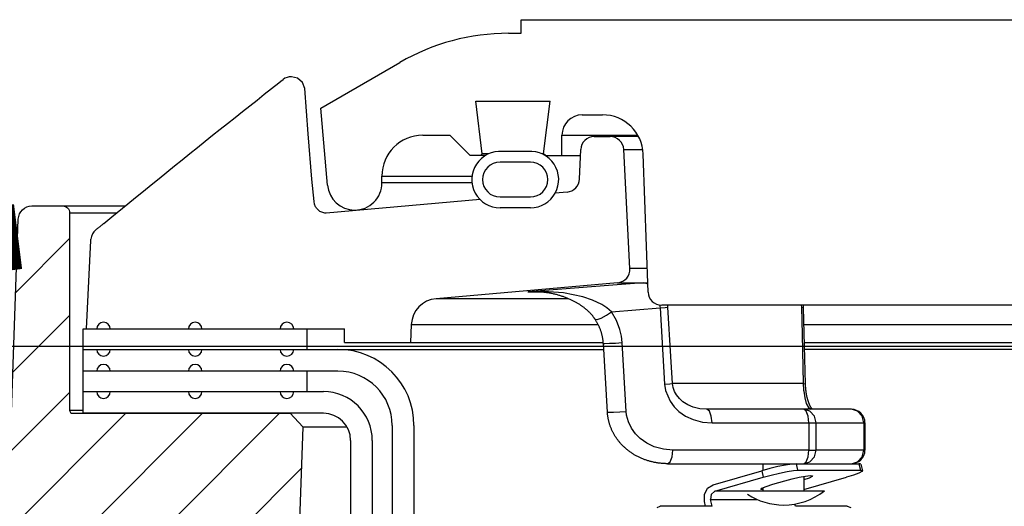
# Model space of a CAD drawing. Extents: x -169 to 2224, y 0 to 2796.
# Tile 178 of 256: x 1557.82 to 1562.35, y 419.27 to 421.51. Entities that reach past the tile are written whole.
import ezdxf

# ---------------------------------------------------------------- set-up
doc = ezdxf.new("R2010")
doc.units = 0
doc.header["$MEASUREMENT"] = 0
for name, color, linetype in [('CONCRETE-HATCH', 2, 'CONTINUOUS'), ('SPILL-BUCKET', 1, 'CONTINUOUS'), ('TANK-SLAB', 6, 'CONTINUOUS')]:
    doc.layers.add(name, color=color, linetype=linetype)
doc.layers.add('FREEZE-LINES', color=8, linetype='CONTINUOUS', plot=False)

msp = doc.modelspace()

# ---------------------------------------------------------------- hatches: boundary and pattern name
at = {"layer": 'CONCRETE-HATCH'}
h = msp.add_hatch(dxfattribs=at)
h.set_pattern_fill('AR-CONC', color=256, scale=2.67, style=0)
h.set_pattern_definition([(50, (1730.472, 414.289), (19.1508, -1.6755), [2.0025, -22.0275]), (355, (1730.472, 414.289), (-3.7047, 20.0835), [1.602, -17.622]), (100.451, (1732.068, 414.149), (15.4462, 18.408), [1.7019, -18.7205]), (46.184, (1730.472, 419.629), (28.4953, -4.4194), [3.0038, -33.0412]), (96.636, (1732.846, 419.26), (24.9555, 26.009), [2.5528, -28.0807]), (351.184, (1730.472, 419.63), (24.9555, 26.009), [2.403, -26.433]), (21, (1733.142, 418.294), (15.9374, -10.7499), [2.0025, -22.0275]), (326, (1733.142, 418.294), (6.4965, 19.3615), [1.602, -17.622]), (71.451, (1734.47, 417.398), (22.434, 8.6116), [1.7019, -18.7205]), (37.5, (1730.472, 414.2886), (0.32467, 8.88827), [0, -17.4084, 0, -17.889, 0, -17.68875]), (7.5, (1730.472, 414.289), (7.02396, 10.5308), [0, -10.1994, 0, -17.0079, 0, -6.74175]), (327.5, (1724.518, 414.2886), (14.25306, -0.60222), [0, -6.675, 0, -20.826, 0, -27.6345]), (317.5, (1721.848, 414.289), (15.5711, 2.6728), [0, -8.6775, 0, -13.8306, 0, -19.6245])])
h.paths.add_polyline_path([(1517.69485, 419.87263), (1517.72136, 419.92254), (1517.76619, 419.94932), (1518.15208, 419.94932), (1518.36067, 420.72859), (1526.38058, 419.72611), (1557.51432, 419.72611), (1559.77546, 420.40354), (1559.77546, 419.18698), (1559.9746, 419.29275), (1559.13253, 418.14433), (1559.13253, 415.39433), (1559.13253, 415.44519), (1559.13253, 413.72644), (1517.69485, 414.28861)])
at = {"layer": 'SPILL-BUCKET'}
h = msp.add_hatch(dxfattribs=at)
h.set_pattern_fill('ANSI31', scale=2, style=0)
h.set_pattern_definition([(45, (7970.73582, -880.64004), (-0.176776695, 0.176776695), [])])
edge = h.paths.add_edge_path()
edge.add_line((1559.06347, 419.69921), (1559.12168, 419.63679))
edge.add_line((1559.12168, 419.63679), (1559.07221, 418.22035))
edge.add_line((1559.07221, 418.22035), (1558.74691, 418.22035))
edge.add_line((1558.74691, 418.22035), (1558.72946, 418.71979))
edge.add_arc((1558.60458, 418.71547), 0.12496, 361.98144, 449.98139)
edge.add_line((1558.60462, 418.84042), (1557.81779, 418.84042))
edge.add_arc((1557.81777, 418.9029), 0.06248, 178.01926, 270.01928, ccw=False)
edge.add_line((1557.75533, 418.90506), (1557.81422, 420.59141))
edge.add_arc((1557.87666, 420.58921), 0.06248, 449.98138, 537.98136, ccw=False)
edge.add_line((1557.87668, 420.65169), (1558.01851, 420.65169))
edge.add_arc((1558.0185, 420.62045), 0.03124, 359.98043, 449.98043, ccw=False)
edge.add_line((1558.04974, 420.62044), (1558.04974, 419.7142))
edge.add_arc((1558.06505, 419.71452), 0.01531, 181.18722, 271.18722)
edge.add_line((1558.06537, 419.69921), (1559.06347, 419.69921))

# ---------------------------------------------------------------- linework, layer by layer
at = {"layer": 'FREEZE-LINES', "linetype": 'Continuous'}
msp.add_line((1080.74363, 420.00736), (1852.00103, 420.00736), dxfattribs=at)
at = {"layer": 'SPILL-BUCKET', "linetype": 'Continuous'}
for p, q in [((1560.12645, 421.50736), (1564.31109, 421.50736)), ((1560.12645, 421.4449), (1560.12645, 421.50736)), ((1560.06796, 421.4449), (1560.12645, 421.4449)), ((1559.2052, 421.10138), (1559.5683, 421.31102)), ((1559.91789, 421.13261), (1560.25905, 421.13261)), ((1559.94748, 420.89168), (1559.91789, 421.13261)), ((1560.22947, 420.89168), (1560.25905, 421.13261)), ((1559.23621, 420.74698), (1559.2052, 421.10138)), ((1560.40751, 421.07016), (1560.50051, 421.07016)), ((1559.67363, 420.97647), (1559.79855, 420.97647)), ((1559.89223, 420.88278), (1559.79855, 420.97647)), ((1560.31382, 420.97647), (1560.32101, 420.97647)), ((1560.31382, 420.88278), (1560.31382, 420.97647)), ((1560.32101, 420.97647), (1560.34258, 420.97647)), ((1560.34258, 420.97647), (1560.37846, 420.97647)), ((1560.37846, 420.97647), (1560.66278, 420.97647)), ((1560.15827, 420.90233), (1560.03966, 420.90233)), ((1559.95978, 420.88278), (1559.89223, 420.88278)), ((1559.94748, 420.89168), (1559.93858, 420.88278)), ((1559.95474, 420.89168), (1559.94748, 420.89168)), ((1559.9765, 420.89168), (1559.95474, 420.89168)), ((1560.16892, 420.8528), (1560.02901, 420.8528)), ((1560.22947, 420.89168), (1560.22143, 420.89168)), ((1560.23837, 420.88278), (1560.22947, 420.89168)), ((1560.23815, 420.88278), (1560.39904, 420.88278)), ((1560.70988, 420.25603), (1560.68777, 420.88932)), ((1559.48626, 420.75787), (1559.48626, 420.7891)), ((1559.48626, 420.7891), (1559.49279, 420.7891)), ((1559.49279, 420.75787), (1559.48626, 420.75787)), ((1560.02901, 420.69291), (1560.16892, 420.69291)), ((1560.16892, 420.64295), (1560.02901, 420.64295)), ((1562.45821, 420.19575), (1560.7723, 420.19575))]:
    msp.add_line(p, q, dxfattribs=at)
at = {"layer": 'SPILL-BUCKET', "color": 1, "linetype": 'Continuous'}
for p, q in [((1558.97845, 421.19068), (1559.01166, 421.21673)), ((1559.01166, 421.21673), (1559.02163, 421.22454)), ((1559.02163, 421.22454), (1559.03161, 421.23234)), ((1559.0986, 421.23865), (1559.0701, 421.24562)), ((1559.12074, 421.21929), (1559.0986, 421.23865)), ((1559.13157, 421.19186), (1559.12074, 421.21929)), ((1558.94527, 421.16459), (1558.97845, 421.19068)), ((1559.14636, 420.98306), (1559.13157, 421.19186)), ((1558.87825, 421.11175), (1558.91175, 421.13818)), ((1558.91175, 421.13818), (1558.94527, 421.16459)), ((1558.81057, 421.05817), (1558.8444, 421.08497)), ((1558.8444, 421.08497), (1558.87825, 421.11175)), ((1558.77637, 421.03102), (1558.81057, 421.05817)), ((1558.70763, 420.97629), (1558.7422, 421.00384)), ((1558.7422, 421.00384), (1558.77637, 421.03102)), ((1558.638, 420.92064), (1558.67309, 420.94871)), ((1558.67309, 420.94871), (1558.70763, 420.97629)), ((1559.16406, 420.77443), (1559.14636, 420.98306)), ((1560.46259, 420.97022), (1560.53561, 420.97022)), ((1558.60295, 420.89254), (1558.638, 420.92064)), ((1560.39428, 420.77512), (1560.40019, 420.91049)), ((1560.62664, 420.36424), (1560.59798, 420.91104)), ((1558.53232, 420.83578), (1558.56762, 420.86417)), ((1558.56762, 420.86417), (1558.60295, 420.89254)), ((1558.46117, 420.77838), (1558.49673, 420.80709)), ((1558.49673, 420.80709), (1558.53232, 420.83578)), ((1558.42532, 420.74938), (1558.46117, 420.77838)), ((1559.17382, 420.67213), (1559.16406, 420.77443)), ((1558.35336, 420.69101), (1558.3895, 420.72035)), ((1558.3895, 420.72035), (1558.42532, 420.74938)), ((1560.33732, 420.71562), (1560.28309, 420.71088)), ((1558.31726, 420.66165), (1558.35336, 420.69101)), ((1559.17599, 420.65931), (1559.17382, 420.67213)), ((1559.93751, 420.68064), (1559.22899, 420.61865)), ((1558.24443, 420.60227), (1558.31726, 420.66165)), ((1559.18117, 420.64702), (1559.17599, 420.65931)), ((1559.18303, 420.64398), (1559.18117, 420.64702)), ((1559.18513, 420.641), (1559.18303, 420.64398)), ((1559.20075, 420.62661), (1559.18513, 420.641)), ((1559.22297, 420.61873), (1559.20075, 420.62661)), ((1558.20724, 420.57183), (1558.22583, 420.58705)), ((1558.22583, 420.58705), (1558.24443, 420.60227)), ((1559.22899, 420.61865), (1559.22297, 420.61873)), ((1558.17092, 420.54227), (1558.17163, 420.54284)), ((1558.17163, 420.54284), (1558.17235, 420.54342)), ((1558.17235, 420.54342), (1558.17413, 420.54486)), ((1558.17413, 420.54486), (1558.17593, 420.54632)), ((1558.17593, 420.54632), (1558.17781, 420.54785)), ((1558.17781, 420.54785), (1558.17971, 420.54938)), ((1558.17971, 420.54938), (1558.18169, 420.55099)), ((1558.18169, 420.55099), (1558.18369, 420.55261)), ((1558.18369, 420.55261), (1558.18579, 420.55432)), ((1558.18579, 420.55432), (1558.1879, 420.55604)), ((1558.1879, 420.55604), (1558.19008, 420.55781)), ((1558.19008, 420.55781), (1558.19228, 420.5596)), ((1558.19228, 420.5596), (1558.19452, 420.56143)), ((1558.19452, 420.56143), (1558.19678, 420.56327)), ((1558.19678, 420.56327), (1558.1991, 420.56517)), ((1558.1991, 420.56517), (1558.20144, 420.56708)), ((1558.20144, 420.56708), (1558.20384, 420.56904)), ((1558.20384, 420.56904), (1558.20626, 420.57102)), ((1558.20626, 420.57102), (1558.20675, 420.57142)), ((1558.20675, 420.57142), (1558.20725, 420.57183)), ((1558.12781, 420.08645), (1558.14746, 420.49346)), ((1558.14746, 420.49346), (1558.14761, 420.49519)), ((1558.14761, 420.49519), (1558.14772, 420.49643)), ((1558.14772, 420.49643), (1558.14783, 420.49772)), ((1558.14783, 420.49772), (1558.14787, 420.49827)), ((1558.14787, 420.49827), (1558.14792, 420.49883)), ((1560.56971, 420.29875), (1559.73496, 420.22572)), ((1558.1122, 420.08645), (1559.3145, 420.08645)), ((1558.1122, 419.79914), (1558.1122, 420.08645)), ((1559.3145, 420.02399), (1559.3145, 420.08645)), ((1559.62111, 420.10782), (1559.61671, 420.02399)), ((1558.1122, 419.99276), (1559.28372, 419.99276)), ((1559.3145, 420.02399), (1559.61671, 420.02399)), ((1559.28372, 419.89283), (1558.1122, 419.89283)), ((1558.11217, 419.69921), (1558.11217, 419.79914)), ((1558.11217, 419.79914), (1559.21707, 419.79914)), ((1559.21707, 419.69921), (1558.11217, 419.69921)), ((1559.53355, 419.643), (1559.53355, 419.21612)), ((1559.63348, 419.643), (1559.63348, 419.21612)), ((1559.34198, 419.5743), (1559.34198, 405.37674)), ((1559.44192, 419.5743), (1559.44192, 405.37674))]:
    msp.add_line(p, q, dxfattribs=at)
at = {"layer": 'SPILL-BUCKET', "color": 7}
for p, q in [((1560.66612, 420.97022), (1560.53561, 420.97022)), ((1560.59798, 420.91104), (1560.68574, 420.91104)), ((1558.01851, 420.65169), (1558.30504, 420.65169)), ((1558.04974, 420.62046), (1558.26674, 420.62046)), ((1560.70607, 420.36424), (1560.62664, 420.36424)), ((1560.56971, 420.29875), (1560.70839, 420.29875)), ((1560.34355, 420.22572), (1559.73494, 420.22572)), ((1559.62111, 420.10782), (1560.47991, 420.10782)), ((1559.28372, 419.99276), (1560.50575, 419.99276)), ((1559.61671, 420.02399), (1560.50391, 420.02399)), ((1558.04974, 419.7142), (1558.11217, 419.7142)), ((1559.12168, 419.63679), (1559.32523, 419.63679))]:
    msp.add_line(p, q, dxfattribs=at)
at = {"layer": 'SPILL-BUCKET', "color": 7, "linetype": 'Continuous'}
for p, q in [((1559.49279, 420.7891), (1559.90012, 420.7891)), ((1559.89997, 420.75787), (1559.49279, 420.75787)), ((1559.14275, 419.99276), (1559.14275, 420.08645)), ((1561.42538, 420.10782), (1570.55971, 420.10782)), ((1561.42747, 420.02399), (1570.37552, 420.02399)), ((1570.36485, 419.99276), (1561.42779, 419.99276)), ((1559.14275, 419.79914), (1559.14275, 419.89283))]:
    msp.add_line(p, q, dxfattribs=at)
at = {"layer": 'SPILL-BUCKET', "color": 8, "linetype": 'Continuous'}
for p, q in [((1560.52823, 420.28629), (1560.15685, 420.25655)), ((1560.68661, 420.29875), (1560.52823, 420.28629)), ((1560.68661, 420.29875), (1560.69917, 420.29733)), ((1560.69917, 420.29733), (1560.70857, 420.29334)), ((1560.15742, 420.25659), (1560.15685, 420.25655)), ((1560.15685, 420.25655), (1560.15728, 420.25658)), ((1560.15685, 420.25655), (1560.18262, 420.25655)), ((1560.15728, 420.25658), (1560.18923, 420.25654)), ((1560.22956, 420.25875), (1560.15742, 420.25659)), ((1560.18262, 420.25655), (1560.21241, 420.25655)), ((1560.19149, 420.25744), (1560.18928, 420.25746)), ((1560.19369, 420.2574), (1560.19149, 420.25744)), ((1560.19792, 420.25729), (1560.19369, 420.2574)), ((1560.20216, 420.25713), (1560.19792, 420.25729)), ((1560.20639, 420.25693), (1560.20216, 420.25713)), ((1560.21062, 420.25669), (1560.20639, 420.25693)), ((1560.21483, 420.2564), (1560.21062, 420.25669)), ((1560.21906, 420.25607), (1560.21483, 420.2564)), ((1560.22326, 420.25569), (1560.21906, 420.25607)), ((1560.22747, 420.25528), (1560.22326, 420.25569)), ((1560.23166, 420.25482), (1560.22747, 420.25528)), ((1560.32023, 420.25225), (1560.22956, 420.25875)), ((1560.23586, 420.25432), (1560.23166, 420.25482)), ((1560.23989, 420.2538), (1560.23586, 420.25432)), ((1560.24393, 420.25324), (1560.23989, 420.2538)), ((1560.24819, 420.2526), (1560.24393, 420.25324)), ((1560.25245, 420.25192), (1560.24819, 420.2526)), ((1560.25663, 420.25121), (1560.25245, 420.25192)), ((1560.26082, 420.25046), (1560.25663, 420.25121)), ((1560.26492, 420.24968), (1560.26082, 420.25046)), ((1560.26901, 420.24886), (1560.26492, 420.24968)), ((1560.27303, 420.24801), (1560.26901, 420.24886)), ((1560.27705, 420.24712), (1560.27303, 420.24801)), ((1560.281, 420.2462), (1560.27705, 420.24712)), ((1560.28494, 420.24525), (1560.281, 420.2462)), ((1560.28882, 420.24427), (1560.28494, 420.24525)), ((1560.29269, 420.24324), (1560.28882, 420.24427)), ((1560.2965, 420.2422), (1560.29269, 420.24324)), ((1560.30031, 420.24111), (1560.2965, 420.2422)), ((1560.30406, 420.24), (1560.30031, 420.24111)), ((1560.3078, 420.23885), (1560.30406, 420.24)), ((1560.31149, 420.23767), (1560.3078, 420.23885)), ((1560.31518, 420.23646), (1560.31149, 420.23767)), ((1560.31882, 420.23522), (1560.31518, 420.23646)), ((1560.32246, 420.23394), (1560.31882, 420.23522)), ((1560.41044, 420.23399), (1560.32023, 420.25225)), ((1560.32604, 420.23264), (1560.32246, 420.23394)), ((1560.32963, 420.2313), (1560.32604, 420.23264)), ((1560.33335, 420.22987), (1560.32963, 420.2313)), ((1560.33708, 420.22839), (1560.33335, 420.22987)), ((1560.34057, 420.22697), (1560.33708, 420.22839)), ((1560.34407, 420.2255), (1560.34057, 420.22697)), ((1560.34747, 420.22403), (1560.34407, 420.2255)), ((1560.35087, 420.22253), (1560.34747, 420.22403)), ((1560.35419, 420.22101), (1560.35087, 420.22253)), ((1560.3575, 420.21946), (1560.35419, 420.22101)), ((1560.36074, 420.21791), (1560.3575, 420.21946)), ((1560.36397, 420.21632), (1560.36074, 420.21791)), ((1560.45416, 420.21937), (1560.41044, 420.23399)), ((1560.4968, 420.19939), (1560.45416, 420.21937)), ((1560.36711, 420.21473), (1560.36397, 420.21632)), ((1560.37026, 420.2131), (1560.36711, 420.21473)), ((1560.37332, 420.21147), (1560.37026, 420.2131)), ((1560.37638, 420.20981), (1560.37332, 420.21147)), ((1560.37902, 420.20834), (1560.37638, 420.20981)), ((1560.38166, 420.20683), (1560.37902, 420.20834)), ((1560.3842, 420.20536), (1560.38166, 420.20683)), ((1560.38673, 420.20386), (1560.3842, 420.20536)), ((1560.38965, 420.20209), (1560.38673, 420.20386)), ((1560.39256, 420.20028), (1560.38965, 420.20209)), ((1560.39531, 420.19854), (1560.39256, 420.20028)), ((1560.39805, 420.19676), (1560.39531, 420.19854)), ((1560.40066, 420.19503), (1560.39805, 420.19676)), ((1560.40325, 420.19326), (1560.40066, 420.19503)), ((1560.40573, 420.19154), (1560.40325, 420.19326)), ((1560.40819, 420.18978), (1560.40573, 420.19154)), ((1560.41056, 420.18806), (1560.40819, 420.18978)), ((1560.41292, 420.18631), (1560.41056, 420.18806)), ((1560.41519, 420.18458), (1560.41292, 420.18631)), ((1560.41745, 420.18282), (1560.41519, 420.18458)), ((1560.41965, 420.18109), (1560.41745, 420.18282)), ((1560.42183, 420.17931), (1560.41965, 420.18109)), ((1560.42379, 420.17769), (1560.42183, 420.17931)), ((1560.42575, 420.17604), (1560.42379, 420.17769)), ((1560.42763, 420.17442), (1560.42575, 420.17604)), ((1560.42951, 420.17278), (1560.42763, 420.17442)), ((1560.43164, 420.17087), (1560.42951, 420.17278)), ((1560.52046, 420.18432), (1560.4968, 420.19939)), ((1560.5421, 420.16588), (1560.52046, 420.18432)), ((1560.5421, 420.16588), (1560.76471, 420.18329)), ((1560.76337, 420.1964), (1560.76419, 420.19022)), ((1560.76419, 420.19022), (1560.76471, 420.18329)), ((1560.76471, 420.18329), (1560.78805, 420.18512)), ((1560.76471, 420.18329), (1560.78588, 419.83261)), ((1560.78805, 420.18512), (1560.8013, 420.18656)), ((1560.8013, 420.18656), (1560.80037, 420.19554)), ((1560.81492, 419.96052), (1560.8013, 420.18656)), ((1561.41446, 420.19574), (1561.41454, 420.18656)), ((1561.41454, 420.18656), (1561.42117, 420.1858)), ((1561.41454, 420.18656), (1561.41768, 420.06191)), ((1561.42117, 420.1858), (1561.42345, 420.18485)), ((1561.4234, 420.19344), (1561.42339, 420.19135)), ((1561.42339, 420.19135), (1561.42339, 420.18925)), ((1561.42339, 420.18925), (1561.4234, 420.18715)), ((1561.42344, 420.19576), (1561.4234, 420.19344)), ((1561.4234, 420.18715), (1561.42345, 420.18504)), ((1561.42345, 420.18504), (1561.42345, 420.18494)), ((1561.42345, 420.18494), (1561.42346, 420.18485)), ((1561.42346, 420.18485), (1561.42783, 420.00951)), ((1560.43376, 420.16894), (1560.43164, 420.17087)), ((1560.43573, 420.1671), (1560.43376, 420.16894)), ((1560.43768, 420.16524), (1560.43573, 420.1671)), ((1560.4395, 420.16347), (1560.43768, 420.16524)), ((1560.44131, 420.16166), (1560.4395, 420.16347)), ((1560.44301, 420.15993), (1560.44131, 420.16166)), ((1560.4447, 420.15817), (1560.44301, 420.15993)), ((1560.44629, 420.15648), (1560.4447, 420.15817)), ((1560.44788, 420.15475), (1560.44629, 420.15648)), ((1560.44938, 420.15308), (1560.44788, 420.15475)), ((1560.45087, 420.15138), (1560.44938, 420.15308)), ((1560.45229, 420.14973), (1560.45087, 420.15138)), ((1560.45371, 420.14805), (1560.45229, 420.14973)), ((1560.45506, 420.14641), (1560.45371, 420.14805)), ((1560.4564, 420.14474), (1560.45506, 420.14641)), ((1560.45769, 420.1431), (1560.4564, 420.14474)), ((1560.45898, 420.14143), (1560.45769, 420.1431)), ((1560.46021, 420.13979), (1560.45898, 420.14143)), ((1560.46144, 420.13812), (1560.46021, 420.13979)), ((1560.46264, 420.13645), (1560.46144, 420.13812)), ((1560.46383, 420.13476), (1560.46264, 420.13645)), ((1560.46498, 420.1331), (1560.46383, 420.13476)), ((1560.46611, 420.13141), (1560.46498, 420.1331)), ((1560.46614, 420.13137), (1560.46611, 420.13141)), ((1560.46617, 420.13132), (1560.46614, 420.13137)), ((1560.46639, 420.13098), (1560.46616, 420.13131)), ((1560.46617, 420.13132), (1560.47542, 420.12983)), ((1560.46662, 420.13064), (1560.46639, 420.13098)), ((1560.46833, 420.12803), (1560.46662, 420.13064)), ((1560.47, 420.12538), (1560.46833, 420.12803)), ((1560.47542, 420.12983), (1560.4941, 420.13627)), ((1560.4941, 420.13627), (1560.51809, 420.14924)), ((1560.51809, 420.14924), (1560.5421, 420.16588)), ((1560.56452, 420.12584), (1560.5421, 420.16588)), ((1560.47165, 420.12269), (1560.47, 420.12538)), ((1560.47326, 420.11998), (1560.47165, 420.12269)), ((1560.47483, 420.11726), (1560.47326, 420.11998)), ((1560.47637, 420.11453), (1560.47483, 420.11726)), ((1560.47785, 420.1118), (1560.47637, 420.11453)), ((1560.4793, 420.10905), (1560.47785, 420.1118)), ((1560.4807, 420.10631), (1560.4793, 420.10905)), ((1560.48207, 420.10355), (1560.4807, 420.10631)), ((1560.48339, 420.10079), (1560.48207, 420.10355)), ((1560.48467, 420.09801), (1560.48339, 420.10079)), ((1560.48591, 420.09522), (1560.48467, 420.09801)), ((1560.48712, 420.09242), (1560.48591, 420.09522)), ((1560.48826, 420.08965), (1560.48712, 420.09242)), ((1560.48938, 420.08686), (1560.48826, 420.08965)), ((1560.49045, 420.08405), (1560.48938, 420.08686)), ((1560.49149, 420.08123), (1560.49045, 420.08405)), ((1560.49249, 420.0784), (1560.49149, 420.08123)), ((1560.58022, 420.08356), (1560.56452, 420.12584)), ((1560.58693, 420.0539), (1560.58022, 420.08356)), ((1560.49345, 420.07555), (1560.49249, 420.0784)), ((1560.49437, 420.07271), (1560.49345, 420.07555)), ((1560.49526, 420.06984), (1560.49437, 420.07271)), ((1560.4961, 420.06699), (1560.49526, 420.06984)), ((1560.4969, 420.06412), (1560.4961, 420.06699)), ((1560.49765, 420.06128), (1560.4969, 420.06412)), ((1560.49837, 420.05842), (1560.49765, 420.06128)), ((1560.49905, 420.05555), (1560.49837, 420.05842)), ((1560.49968, 420.05267), (1560.49905, 420.05555)), ((1560.50028, 420.04979), (1560.49968, 420.05267)), ((1560.50084, 420.04691), (1560.50028, 420.04979)), ((1560.50136, 420.04403), (1560.50084, 420.04691)), ((1560.50183, 420.04115), (1560.50136, 420.04403)), ((1560.50227, 420.03827), (1560.50183, 420.04115)), ((1560.50267, 420.03538), (1560.50227, 420.03827)), ((1560.59035, 420.02401), (1560.58693, 420.0539)), ((1561.41768, 420.06191), (1561.42339, 419.83587)), ((1560.50303, 420.0325), (1560.50267, 420.03538)), ((1560.50335, 420.02961), (1560.50303, 420.0325)), ((1560.50363, 420.02671), (1560.50335, 420.02961)), ((1560.50386, 420.02381), (1560.50363, 420.02671)), ((1560.50398, 420.02206), (1560.50386, 420.02381)), ((1560.50408, 420.0203), (1560.50398, 420.02206)), ((1560.5041, 420.02031), (1560.51151, 420.02002)), ((1560.51351, 419.86214), (1560.50411, 420.02031)), ((1560.51151, 420.02002), (1560.53187, 420.02068)), ((1560.53187, 420.02068), (1560.5604, 420.02212)), ((1560.5604, 420.02212), (1560.59035, 420.02401)), ((1560.60917, 419.70769), (1560.59035, 420.02401)), ((1561.42783, 420.00951), (1561.43223, 419.83417)), ((1560.82243, 419.83587), (1560.81492, 419.96052)), ((1560.52293, 419.70398), (1560.51351, 419.86214)), ((1560.78588, 419.83261), (1560.80917, 419.83443)), ((1560.78588, 419.83261), (1560.79009, 419.80434)), ((1560.80917, 419.83443), (1560.82243, 419.83587)), ((1560.89314, 419.83587), (1560.82243, 419.83587)), ((1560.82352, 419.82629), (1560.82243, 419.83587)), ((1560.82546, 419.81703), (1560.82352, 419.82629)), ((1560.83177, 419.79927), (1560.82546, 419.81703)), ((1560.97591, 419.83587), (1560.89314, 419.83587)), ((1561.07055, 419.83587), (1560.97591, 419.83587)), ((1561.17685, 419.83587), (1561.07055, 419.83587)), ((1561.29455, 419.83587), (1561.17685, 419.83587)), ((1561.42339, 419.83587), (1561.29455, 419.83587)), ((1561.42339, 419.83587), (1561.425, 419.80519)), ((1561.42339, 419.83587), (1561.42996, 419.83511)), ((1561.42996, 419.83511), (1561.43222, 419.83417)), ((1561.43223, 419.83417), (1561.43226, 419.83289)), ((1561.43226, 419.83289), (1561.4323, 419.83161)), ((1561.4323, 419.83161), (1561.43238, 419.82941)), ((1561.43238, 419.82941), (1561.43247, 419.82721)), ((1561.43247, 419.82721), (1561.43258, 419.82502)), ((1561.43258, 419.82502), (1561.4327, 419.82283)), ((1561.4327, 419.82283), (1561.43284, 419.82066)), ((1561.43284, 419.82066), (1561.43299, 419.8185)), ((1561.43299, 419.8185), (1561.43316, 419.81634)), ((1561.43316, 419.81634), (1561.43334, 419.81419)), ((1561.43334, 419.81419), (1561.43353, 419.81204)), ((1561.43353, 419.81204), (1561.43374, 419.8099)), ((1561.43374, 419.8099), (1561.43397, 419.80776)), ((1560.79009, 419.80434), (1560.81092, 419.75441)), ((1560.84042, 419.78374), (1560.83177, 419.79927)), ((1560.85426, 419.76649), (1560.84042, 419.78374)), ((1560.86984, 419.75253), (1560.85426, 419.76649)), ((1561.425, 419.80519), (1561.42547, 419.80039)), ((1561.42547, 419.80039), (1561.43014, 419.76988)), ((1561.43014, 419.76988), (1561.43723, 419.74448)), ((1561.43397, 419.80776), (1561.43421, 419.80563)), ((1561.43421, 419.80563), (1561.43446, 419.80351)), ((1561.43446, 419.80351), (1561.43472, 419.80139)), ((1561.43472, 419.80139), (1561.435, 419.79934)), ((1561.435, 419.79934), (1561.43528, 419.79731)), ((1561.43528, 419.79731), (1561.43559, 419.79521)), ((1561.43559, 419.79521), (1561.43592, 419.79313)), ((1561.43592, 419.79313), (1561.43625, 419.79106)), ((1561.43625, 419.79106), (1561.4366, 419.78901)), ((1561.4366, 419.78901), (1561.43696, 419.787)), ((1561.43696, 419.787), (1561.43732, 419.78501)), ((1561.43732, 419.78501), (1561.4377, 419.78308)), ((1561.4377, 419.78308), (1561.43808, 419.78116)), ((1561.43808, 419.78116), (1561.43849, 419.77924)), ((1561.43849, 419.77924), (1561.4389, 419.77735)), ((1561.4389, 419.77735), (1561.43932, 419.77545)), ((1561.43932, 419.77545), (1561.43976, 419.77358)), ((1561.43976, 419.77358), (1561.44021, 419.77172)), ((1561.44021, 419.77172), (1561.44067, 419.76989)), ((1561.44067, 419.76989), (1561.44114, 419.76806)), ((1561.44114, 419.76806), (1561.44162, 419.76627)), ((1561.44162, 419.76627), (1561.44212, 419.76449)), ((1561.44212, 419.76449), (1561.44262, 419.76273)), ((1560.81092, 419.75441), (1560.82957, 419.7292)), ((1560.82957, 419.7292), (1560.85178, 419.70759)), ((1560.89295, 419.73786), (1560.86984, 419.75253)), ((1560.91708, 419.72762), (1560.89295, 419.73786)), ((1560.94848, 419.71993), (1560.91708, 419.72762)), ((1560.97986, 419.7175), (1560.94848, 419.71993)), ((1561.43723, 419.74448), (1561.44733, 419.7252)), ((1561.44262, 419.76273), (1561.44313, 419.761)), ((1561.44313, 419.761), (1561.44365, 419.75929)), ((1561.44365, 419.75929), (1561.44418, 419.7576)), ((1561.44418, 419.7576), (1561.44472, 419.75594)), ((1561.44472, 419.75594), (1561.44527, 419.7543)), ((1561.44527, 419.7543), (1561.44583, 419.75269)), ((1561.44583, 419.75269), (1561.44639, 419.75111)), ((1561.44639, 419.75111), (1561.44696, 419.74955)), ((1561.44696, 419.74955), (1561.44753, 419.74802)), ((1561.44733, 419.7252), (1561.46004, 419.7175)), ((1561.44753, 419.74802), (1561.44811, 419.74652)), ((1561.44811, 419.74652), (1561.4487, 419.74505)), ((1561.4487, 419.74505), (1561.44929, 419.74362)), ((1561.44929, 419.74362), (1561.44988, 419.74221)), ((1561.44988, 419.74221), (1561.45048, 419.74084)), ((1561.45048, 419.74084), (1561.45108, 419.7395)), ((1561.45108, 419.7395), (1561.45168, 419.7382)), ((1561.45168, 419.7382), (1561.45228, 419.73693)), ((1561.45228, 419.73693), (1561.45288, 419.7357)), ((1561.45288, 419.7357), (1561.45347, 419.73451)), ((1561.45347, 419.73451), (1561.45407, 419.73335)), ((1561.45407, 419.73335), (1561.45466, 419.73224)), ((1561.45466, 419.73224), (1561.45524, 419.73116)), ((1561.45524, 419.73116), (1561.45582, 419.73012)), ((1561.45582, 419.73012), (1561.4564, 419.72913)), ((1561.4564, 419.72913), (1561.45696, 419.72818)), ((1561.45696, 419.72818), (1561.45751, 419.72727)), ((1561.45751, 419.72727), (1561.45806, 419.72641)), ((1561.45806, 419.72641), (1561.45859, 419.72558)), ((1561.45859, 419.72558), (1561.4591, 419.72481)), ((1561.4591, 419.72481), (1561.45961, 419.72407)), ((1561.45961, 419.72407), (1561.46011, 419.72335)), ((1561.46011, 419.72335), (1561.46061, 419.72267)), ((1561.46061, 419.72267), (1561.46111, 419.722)), ((1561.46111, 419.722), (1561.46159, 419.72137)), ((1561.46159, 419.72137), (1561.46206, 419.72078)), ((1561.46206, 419.72078), (1561.46251, 419.72023)), ((1561.46251, 419.72023), (1561.46295, 419.71971)), ((1561.46295, 419.71971), (1561.46336, 419.71923)), ((1561.46336, 419.71923), (1561.46376, 419.71879)), ((1560.52292, 419.70398), (1560.53032, 419.70369)), ((1560.52301, 419.70272), (1560.52294, 419.70398)), ((1560.52309, 419.70146), (1560.52301, 419.70272)), ((1560.52332, 419.69833), (1560.52309, 419.70146)), ((1560.52362, 419.69521), (1560.52332, 419.69833)), ((1560.52395, 419.69208), (1560.52362, 419.69521)), ((1560.52432, 419.68895), (1560.52395, 419.69208)), ((1560.52474, 419.68582), (1560.52432, 419.68895)), ((1560.5252, 419.6827), (1560.52474, 419.68582)), ((1560.5257, 419.67958), (1560.5252, 419.6827)), ((1560.52625, 419.67646), (1560.5257, 419.67958)), ((1560.52684, 419.67335), (1560.52625, 419.67646)), ((1560.53032, 419.70369), (1560.55069, 419.70435)), ((1560.55069, 419.70435), (1560.57921, 419.7058)), ((1560.57921, 419.7058), (1560.60917, 419.70769)), ((1560.61112, 419.69037), (1560.60917, 419.70769)), ((1560.61946, 419.65927), (1560.61112, 419.69037)), ((1560.85178, 419.70759), (1560.88262, 419.68626)), ((1560.88262, 419.68626), (1560.91721, 419.67022)), ((1561.42535, 419.7175), (1560.97986, 419.7175)), ((1560.99181, 419.70913), (1560.97986, 419.7175)), ((1561.00056, 419.68627), (1560.99181, 419.70913)), ((1561.00376, 419.65504), (1561.00056, 419.68627)), ((1561.64456, 419.7175), (1561.42535, 419.7175)), ((1561.4373, 419.70913), (1561.42535, 419.7175)), ((1561.4542, 419.70913), (1561.42535, 419.7175)), ((1561.44605, 419.68627), (1561.4373, 419.70913)), ((1561.44925, 419.65504), (1561.44605, 419.68627)), ((1561.47532, 419.68627), (1561.4542, 419.70913)), ((1561.46376, 419.71879), (1561.46414, 419.71838)), ((1561.46414, 419.71838), (1561.4645, 419.71801)), ((1561.4645, 419.71801), (1561.46483, 419.71768)), ((1561.46483, 419.71768), (1561.46503, 419.71748)), ((1561.48305, 419.65504), (1561.47532, 419.68627)), ((1561.67342, 419.70913), (1561.64456, 419.7175)), ((1561.69454, 419.68627), (1561.67342, 419.70913)), ((1561.70227, 419.65504), (1561.69454, 419.68627)), ((1560.52748, 419.67025), (1560.52684, 419.67335)), ((1560.52816, 419.66715), (1560.52748, 419.67025)), ((1560.52888, 419.66407), (1560.52816, 419.66715)), ((1560.52964, 419.66098), (1560.52888, 419.66407)), ((1560.53045, 419.65791), (1560.52964, 419.66098)), ((1560.5313, 419.65484), (1560.53045, 419.65791)), ((1560.53219, 419.65179), (1560.5313, 419.65484)), ((1560.53313, 419.64874), (1560.53219, 419.65179)), ((1560.53411, 419.6457), (1560.53313, 419.64874)), ((1560.53513, 419.64267), (1560.53411, 419.6457)), ((1560.53619, 419.63966), (1560.53513, 419.64267)), ((1560.5373, 419.63666), (1560.53619, 419.63966)), ((1560.53844, 419.63367), (1560.5373, 419.63666)), ((1560.53963, 419.63069), (1560.53844, 419.63367)), ((1560.54087, 419.62773), (1560.53963, 419.63069)), ((1560.63324, 419.6305), (1560.61946, 419.65927)), ((1560.65149, 419.60514), (1560.63324, 419.6305)), ((1560.91721, 419.67022), (1560.95932, 419.6589)), ((1560.95932, 419.6589), (1561.00376, 419.65504)), ((1561.00376, 419.65504), (1561.44925, 419.65504)), ((1561.44925, 419.65504), (1561.44925, 419.53012)), ((1561.44925, 419.65504), (1561.46952, 419.65504)), ((1561.46952, 419.65504), (1561.48305, 419.65504)), ((1561.48305, 419.53012), (1561.48305, 419.65504)), ((1561.48305, 419.65504), (1561.70227, 419.65504)), ((1561.70227, 419.65504), (1561.70227, 419.53012)), ((1561.70227, 419.65504), (1561.70582, 419.65504)), ((1561.70582, 419.65504), (1561.70702, 419.65504)), ((1561.70702, 419.65504), (1561.70702, 419.53012)), ((1560.54213, 419.6248), (1560.54087, 419.62773)), ((1560.54344, 419.62188), (1560.54213, 419.6248)), ((1560.54479, 419.61897), (1560.54344, 419.62188)), ((1560.54618, 419.61608), (1560.54479, 419.61897)), ((1560.54762, 419.61317), (1560.54618, 419.61608)), ((1560.54911, 419.61029), (1560.54762, 419.61317)), ((1560.55064, 419.60741), (1560.54911, 419.61029)), ((1560.55221, 419.60455), (1560.55064, 419.60741)), ((1560.55382, 419.6017), (1560.55221, 419.60455)), ((1560.55548, 419.59888), (1560.55382, 419.6017)), ((1560.55717, 419.59608), (1560.55548, 419.59888)), ((1560.5589, 419.59329), (1560.55717, 419.59608)), ((1560.56066, 419.59054), (1560.5589, 419.59329)), ((1560.56247, 419.5878), (1560.56066, 419.59054)), ((1560.56433, 419.58506), (1560.56247, 419.5878)), ((1560.56623, 419.58235), (1560.56433, 419.58506)), ((1560.67333, 419.58332), (1560.65149, 419.60514)), ((1560.7042, 419.56149), (1560.67333, 419.58332)), ((1560.56816, 419.57965), (1560.56623, 419.58235)), ((1560.57013, 419.57699), (1560.56816, 419.57965)), ((1560.57215, 419.57434), (1560.57013, 419.57699)), ((1560.5742, 419.57172), (1560.57215, 419.57434)), ((1560.57629, 419.56912), (1560.5742, 419.57172)), ((1560.57841, 419.56654), (1560.57629, 419.56912)), ((1560.58059, 419.56398), (1560.57841, 419.56654)), ((1560.58279, 419.56145), (1560.58059, 419.56398)), ((1560.585, 419.55897), (1560.58279, 419.56145)), ((1560.58726, 419.55652), (1560.585, 419.55897)), ((1560.58957, 419.55407), (1560.58726, 419.55652)), ((1560.59191, 419.55165), (1560.58957, 419.55407)), ((1560.59431, 419.54924), (1560.59191, 419.55165)), ((1560.59673, 419.54686), (1560.59431, 419.54924)), ((1560.5992, 419.5445), (1560.59673, 419.54686)), ((1560.60171, 419.54218), (1560.5992, 419.5445)), ((1560.60426, 419.53987), (1560.60171, 419.54218)), ((1560.60684, 419.53759), (1560.60426, 419.53987)), ((1560.73709, 419.54584), (1560.7042, 419.56149)), ((1560.78036, 419.53391), (1560.73709, 419.54584)), ((1560.60946, 419.53534), (1560.60684, 419.53759)), ((1560.61211, 419.53312), (1560.60946, 419.53534)), ((1560.6148, 419.53092), (1560.61211, 419.53312)), ((1560.61752, 419.52876), (1560.6148, 419.53092)), ((1560.62028, 419.52662), (1560.61752, 419.52876)), ((1560.62307, 419.52452), (1560.62028, 419.52662)), ((1560.62589, 419.52246), (1560.62307, 419.52452)), ((1560.62874, 419.52042), (1560.62589, 419.52246)), ((1560.63162, 419.51842), (1560.62874, 419.52042)), ((1560.63452, 419.51646), (1560.63162, 419.51842)), ((1560.63745, 419.51454), (1560.63452, 419.51646)), ((1560.64041, 419.51265), (1560.63745, 419.51454)), ((1560.64341, 419.51078), (1560.64041, 419.51265)), ((1560.64643, 419.50896), (1560.64341, 419.51078)), ((1560.64949, 419.50716), (1560.64643, 419.50896)), ((1560.65257, 419.50541), (1560.64949, 419.50716)), ((1560.6557, 419.50368), (1560.65257, 419.50541)), ((1560.65884, 419.502), (1560.6557, 419.50368)), ((1560.66202, 419.50034), (1560.65884, 419.502)), ((1560.66523, 419.49873), (1560.66202, 419.50034)), ((1560.66846, 419.49714), (1560.66523, 419.49873)), ((1560.67172, 419.4956), (1560.66846, 419.49714)), ((1560.67501, 419.49409), (1560.67172, 419.4956)), ((1560.67832, 419.49263), (1560.67501, 419.49409)), ((1560.68166, 419.4912), (1560.67832, 419.49263)), ((1560.82364, 419.53012), (1560.78036, 419.53391)), ((1560.81169, 419.47603), (1560.82044, 419.4989)), ((1560.82044, 419.4989), (1560.82364, 419.53012)), ((1561.44925, 419.53012), (1560.82364, 419.53012)), ((1561.4373, 419.47603), (1561.44605, 419.4989)), ((1561.44605, 419.4989), (1561.44925, 419.53012)), ((1561.44925, 419.53012), (1561.46952, 419.53012)), ((1561.4542, 419.47603), (1561.47532, 419.4989)), ((1561.46952, 419.53012), (1561.48305, 419.53012)), ((1561.47532, 419.4989), (1561.48305, 419.53012)), ((1561.70227, 419.53012), (1561.48305, 419.53012)), ((1561.67342, 419.47603), (1561.69454, 419.4989)), ((1561.69454, 419.4989), (1561.70227, 419.53012)), ((1561.70227, 419.53012), (1561.70582, 419.53012)), ((1561.70582, 419.53012), (1561.70702, 419.53012)), ((1560.68501, 419.48981), (1560.68166, 419.4912)), ((1560.68839, 419.48846), (1560.68501, 419.48981)), ((1560.69179, 419.48715), (1560.68839, 419.48846)), ((1560.69521, 419.48588), (1560.69179, 419.48715)), ((1560.69865, 419.48466), (1560.69521, 419.48588)), ((1560.70212, 419.48347), (1560.69865, 419.48466)), ((1560.7056, 419.48233), (1560.70212, 419.48347)), ((1560.70913, 419.48121), (1560.7056, 419.48233)), ((1560.71267, 419.48014), (1560.70913, 419.48121)), ((1560.71622, 419.47912), (1560.71267, 419.48014)), ((1560.71978, 419.47814), (1560.71622, 419.47912)), ((1560.72335, 419.4772), (1560.71978, 419.47814)), ((1560.72693, 419.47631), (1560.72335, 419.4772)), ((1560.73054, 419.47546), (1560.72693, 419.47631)), ((1560.73415, 419.47465), (1560.73054, 419.47546)), ((1560.73778, 419.47389), (1560.73415, 419.47465)), ((1560.74141, 419.47317), (1560.73778, 419.47389)), ((1560.74507, 419.47249), (1560.74141, 419.47317)), ((1560.74873, 419.47186), (1560.74507, 419.47249)), ((1560.75242, 419.47127), (1560.74873, 419.47186)), ((1560.75611, 419.47073), (1560.75242, 419.47127)), ((1560.75983, 419.47023), (1560.75611, 419.47073)), ((1560.76355, 419.46977), (1560.75983, 419.47023)), ((1560.76725, 419.46936), (1560.76355, 419.46977)), ((1560.77096, 419.469), (1560.76725, 419.46936)), ((1560.77468, 419.46867), (1560.77096, 419.469)), ((1560.77839, 419.4684), (1560.77468, 419.46867)), ((1560.78214, 419.46816), (1560.77839, 419.4684)), ((1560.78589, 419.46798), (1560.78214, 419.46816)), ((1560.78965, 419.46783), (1560.78589, 419.46798)), ((1560.79341, 419.46773), (1560.78965, 419.46783)), ((1560.79584, 419.4677), (1560.79341, 419.46773)), ((1560.79826, 419.4677), (1560.79584, 419.4677)), ((1560.79974, 419.46767), (1560.81169, 419.47603)), ((1560.79974, 419.46767), (1561.39155, 419.46767)), ((1561.23956, 419.43742), (1561.23956, 419.46767)), ((1561.30693, 419.45434), (1561.26906, 419.44533)), ((1561.34216, 419.46149), (1561.30693, 419.45434)), ((1561.37132, 419.46608), (1561.34216, 419.46149)), ((1561.39155, 419.46767), (1561.37132, 419.46608)), ((1561.39902, 419.4375), (1561.39155, 419.46767)), ((1561.39155, 419.46767), (1561.67837, 419.46767)), ((1561.42535, 419.46767), (1561.4542, 419.47603)), ((1561.42535, 419.46767), (1561.4373, 419.47603)), ((1561.42535, 419.46767), (1561.64456, 419.46767)), ((1561.64456, 419.46767), (1561.67342, 419.47603)), ((1561.6854, 419.46708), (1561.67837, 419.46767)), ((1561.67837, 419.46767), (1561.68583, 419.4375)), ((1561.68815, 419.46535), (1561.6854, 419.46708)), ((1561.68815, 419.46535), (1561.69562, 419.43519)), ((1561.00933, 419.37068), (1561.23227, 419.43534)), ((1561.01746, 419.3407), (1561.23974, 419.40517)), ((1561.26906, 419.44533), (1561.23227, 419.43534)), ((1561.23227, 419.43534), (1561.23974, 419.40517)), ((1561.23974, 419.40517), (1561.27653, 419.41516)), ((1561.27653, 419.41516), (1561.31439, 419.42417)), ((1561.31439, 419.42417), (1561.34963, 419.43133)), ((1561.34963, 419.43133), (1561.37879, 419.43592)), ((1561.37189, 419.39774), (1561.40487, 419.4053)), ((1561.37879, 419.43592), (1561.39902, 419.4375)), ((1561.39902, 419.4375), (1561.68583, 419.4375)), ((1561.40487, 419.4053), (1561.43386, 419.41068)), ((1561.42643, 419.40945), (1561.42643, 419.34275)), ((1561.42643, 419.34841), (1561.62216, 419.40517)), ((1561.43386, 419.41068), (1561.45498, 419.41314)), ((1561.46367, 419.40845), (1561.45008, 419.40192)), ((1561.45498, 419.41314), (1561.46538, 419.41236)), ((1561.46538, 419.41236), (1561.46367, 419.40845)), ((1561.65427, 419.41516), (1561.62216, 419.40517)), ((1561.67856, 419.42417), (1561.65427, 419.41516)), ((1561.69264, 419.43133), (1561.67856, 419.42417)), ((1561.68583, 419.4375), (1561.69515, 419.43592)), ((1561.69515, 419.43592), (1561.69264, 419.43133)), ((1560.98346, 419.35451), (1561.00933, 419.37068)), ((1561.23353, 419.35492), (1561.2529, 419.36304)), ((1561.23956, 419.34275), (1561.23956, 419.35783)), ((1561.2529, 419.36304), (1561.28363, 419.37284)), ((1561.28363, 419.37284), (1561.33936, 419.38901)), ((1561.33936, 419.38901), (1561.37189, 419.39774)), ((1561.45008, 419.40192), (1561.42643, 419.39366)), ((1560.96852, 419.32651), (1560.98346, 419.35451)), ((1560.96852, 419.29418), (1560.96852, 419.32651)), ((1560.99994, 419.32615), (1560.99706, 419.30246)), ((1561.01746, 419.3407), (1560.99994, 419.32615)), ((1561.16024, 419.3407), (1561.01746, 419.3407)), ((1561.16298, 419.34275), (1561.19025, 419.34275)), ((1561.19025, 419.34275), (1561.22791, 419.34275)), ((1561.22791, 419.34275), (1561.27323, 419.34275)), ((1561.22882, 419.34985), (1561.23353, 419.35492)), ((1561.23956, 419.3487), (1561.22882, 419.34985)), ((1561.27323, 419.34275), (1561.32291, 419.34275)), ((1561.32291, 419.34275), (1561.37332, 419.34275)), ((1561.37332, 419.34275), (1561.4208, 419.34275)), ((1561.4208, 419.34275), (1561.46187, 419.34275)), ((1561.46187, 419.34275), (1561.49356, 419.34275)), ((1561.49356, 419.34275), (1561.51354, 419.34275)), ((1561.51354, 419.34275), (1561.52037, 419.34275)), ((1560.7522, 419.26639), (1560.76552, 419.27229)), ((1561.00453, 419.27229), (1560.76552, 419.27229)), ((1560.97394, 419.27229), (1560.96852, 419.29418)), ((1561.00453, 419.27229), (1560.99706, 419.30246)), ((1560.99706, 419.30246), (1561.21332, 419.30246)), ((1561.38695, 419.27229), (1561.3845, 419.28221)), ((1561.62596, 419.27229), (1561.38695, 419.27229)), ((1561.62596, 419.27229), (1561.6422, 419.26639))]:
    msp.add_line(p, q, dxfattribs=at)
at = {"layer": 'SPILL-BUCKET', "color": 2, "linetype": 'Continuous'}
msp.add_lwpolyline([(1559.06347, 419.69921), (1559.12168, 419.63679), (1559.07221, 418.22035), (1558.74691, 418.22035), (1558.72946, 418.71979, 0.404026), (1558.60462, 418.84042), (1557.81779, 418.84042, -0.4244749), (1557.75533, 418.90506), (1557.81422, 420.59141, -0.4040261), (1557.87668, 420.65169), (1558.01851, 420.65169, -0.4142136), (1558.04974, 420.62044), (1558.04974, 419.7142, 0.4142136), (1558.06537, 419.69921), (1559.06347, 419.69921)], format="xyb", dxfattribs=at)
at = {"layer": 'SPILL-BUCKET', "linetype": 'Continuous'}
for centre, radius, start, end in [((1560.06796, 420.44558), 0.99932, 90, 120), ((1560.40751, 420.97647), 0.09369, 90, 180), ((1560.50051, 420.88278), 0.18737, 2, 90), ((1559.67363, 420.7891), 0.18737, 90, 180), ((1560.02901, 420.77286), 0.12991, 85.29948, 270), ((1560.16892, 420.77286), 0.12991, 270, 94.70052), ((1560.02901, 420.77286), 0.07995, 90, 270), ((1560.16892, 420.77286), 0.07995, 270, 90), ((1559.36065, 420.75787), 0.12491, 185, 270), ((1559.36134, 420.75787), 0.12492, 269.68106, 359.99937), ((1560.7723, 420.25821), 0.06246, 182, 270)]:
    msp.add_arc(centre, radius, start, end, dxfattribs=at)
at = {"layer": 'SPILL-BUCKET', "color": 1, "linetype": 'Continuous'}
for centre, radius, start, end in [((1559.0701, 421.18317), 0.06246, 90, 128.05538), ((1560.46259, 420.90777), 0.06246, 90, 177.5), ((1560.53561, 420.90777), 0.06246, 3, 90), ((1560.33188, 420.77784), 0.06246, 275, 357.5), ((1558.21016, 420.49368), 0.06246, 128.92919, 175.28296), ((1560.56426, 420.36097), 0.06246, 275, 3), ((1559.74585, 420.10128), 0.12491, 95, 177), ((1559.28372, 419.643), 0.34976, 0, 90), ((1559.28372, 419.643), 0.24983, 0, 90), ((1559.21707, 419.5743), 0.22485, 0, 90), ((1559.21707, 419.5743), 0.12491, 0, 90)]:
    msp.add_arc(centre, radius, start, end, dxfattribs=at)
at = {"layer": 'SPILL-BUCKET', "color": 7, "linetype": 'Continuous'}
for centre, start, end in [((1558.20589, 420.08645), 0, 180), ((1558.62747, 420.08645), 0, 180), ((1559.04906, 420.08645), 0, 180), ((1558.20589, 419.99276), 180, 0), ((1558.62747, 419.99276), 180, 0), ((1559.04906, 419.99276), 180, 0), ((1558.20589, 419.89283), 0, 180), ((1558.62747, 419.89283), 0, 180), ((1559.04906, 419.89283), 0, 180), ((1558.20589, 419.79914), 180, 0), ((1558.62747, 419.79914), 180, 0), ((1559.04906, 419.79914), 180, 0)]:
    msp.add_arc(centre, 0.03123, start, end, dxfattribs=at)
at = {"layer": 'SPILL-BUCKET', "color": 8, "linetype": 'Continuous'}
for centre, radius, start, end in [((1561.64456, 419.65504), 0.06246, 0, 90), ((1561.64456, 419.53012), 0.06246, 270, 0), ((1561.333, 419.58052), 0.30273, 236.84279, 269.99984), ((1561.333, 419.58052), 0.30273, 269.99984, 308.23945)]:
    msp.add_arc(centre, radius, start, end, dxfattribs=at)
at = {"layer": 'TANK-SLAB', "const_width": 0.3}
msp.add_lwpolyline([(1557.81303, 420.51114), (1546.00146, 419.03469), (1522.18868, 419.37697), (1510.22407, 420.87254)], dxfattribs=at)

doc.saveas('drawing.dxf')
